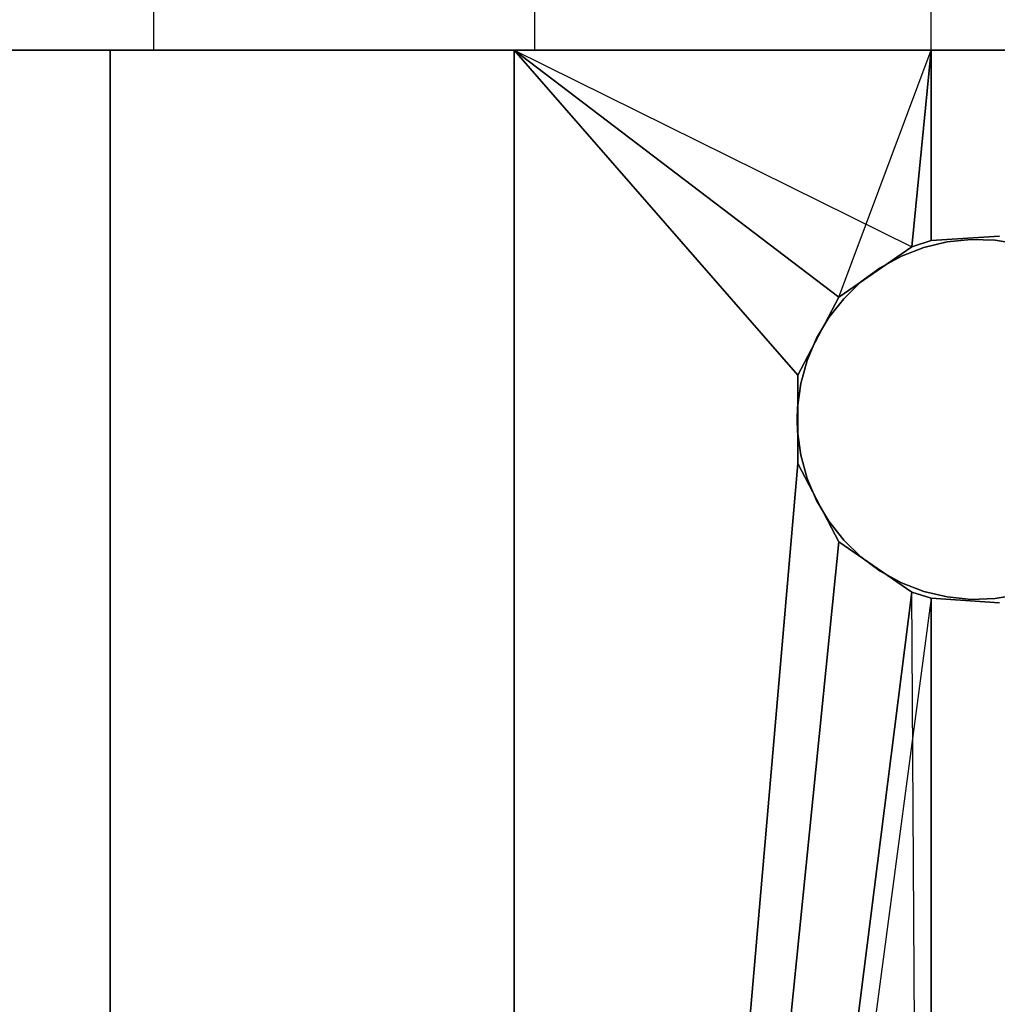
# Model space of a CAD drawing. Extents: x -1.67 to 1.67, y 0.03 to 2.62.
# Tile 15 of 18: x -0.41 to 0.01, y 1.75 to 2.16. Entities that reach past the tile are written whole.
import ezdxf

# ---------------------------------------------------------------- set-up
doc = ezdxf.new("R2010")
doc.units = 0
doc.header["$MEASUREMENT"] = 0
doc.layers.get('0').update_dxf_attribs({"color": 13, "linetype": 'CONTINUOUS'})

# ---------------------------------------------------------------- blocks, each defined once
blk = doc.blocks.new('ISLA_ZLOZENIE_STL')
at = {"color": 0}
for p, q in [((-0.35114, 2.15197, 17.09841), (-0.35114, 2.23071, 17.09841)), ((-0.35114, 2.15197, 17.09841), (-0.35114, 2.23071, 17.09841)), ((-0.35114, 2.15197, 23.65946), (-0.35114, 2.23071, 23.65946)), ((-0.35114, 2.15197, 23.65946), (-0.35114, 2.23071, 23.65946)), ((-0.18866, 2.15197, 17.04912), (-0.18866, 2.23071, 17.04912)), ((-0.18866, 2.15197, 17.04912), (-0.18866, 2.23071, 17.04912)), ((-0.18866, 2.15197, 23.70875), (-0.18866, 2.23071, 23.70875)), ((-0.18866, 2.15197, 23.70875), (-0.18866, 2.23071, 23.70875)), ((-0.01969, 2.15197, 17.03248), (-0.01969, 2.23071, 17.03248)), ((-0.01969, 2.15197, 17.03248), (-0.01969, 2.23071, 17.03248)), ((-0.01969, 2.15197, 23.72539), (-0.01969, 2.23071, 23.72539)), ((-0.01969, 2.15197, 23.72539), (-0.01969, 2.23071, 23.72539)), ((-0.36978, 2.15197, 16.93673), (-0.5315, 2.15197, 17.01214)), ((-0.5315, 2.15197, 23.74573), (-0.36978, 2.15197, 23.82114)), ((-0.36978, 2.15197, 16.93673), (-0.5315, 2.15197, 17.01214)), ((-0.5315, 2.15197, 23.74573), (-0.36978, 2.15197, 23.82114)), ((-0.35114, 2.15197, 23.65946), (-0.50089, 2.15197, 23.57942)), ((-0.50089, 2.15197, 17.17845), (-0.35114, 2.15197, 17.09841)), ((-0.50089, 2.15197, 17.17845), (-0.35114, 2.15197, 17.09841)), ((-0.35114, 2.15197, 23.65946), (-0.50089, 2.15197, 23.57942)), ((-0.19744, 2.15197, 16.89055), (-0.36978, 2.15197, 16.93673)), ((-0.36978, 2.15197, 23.82114), (-0.19744, 2.15197, 23.86732)), ((-0.36978, 0.57717, 16.93673), (-0.36978, 2.15197, 16.93673)), ((-0.19744, 2.15197, 16.89055), (-0.36978, 2.15197, 16.93673)), ((-0.36978, 0.57717, 16.93673), (-0.36978, 2.15197, 16.93673)), ((-0.36978, 2.15197, 23.82114), (-0.19744, 2.15197, 23.86732)), ((-0.36978, 2.15197, 23.82114), (-0.36978, 0.57717, 23.82114)), ((-0.36978, 2.15197, 23.82114), (-0.36978, 0.57717, 23.82114)), ((-0.18866, 2.15197, 23.70875), (-0.35114, 2.15197, 23.65946)), ((-0.35114, 2.15197, 17.09841), (-0.18866, 2.15197, 17.04912)), ((-0.35114, 2.15197, 17.09841), (-0.18866, 2.15197, 17.04912)), ((-0.18866, 2.15197, 23.70875), (-0.35114, 2.15197, 23.65946)), ((-0.01969, 2.15197, 16.875), (-0.19744, 2.15197, 16.89055)), ((-0.19744, 2.15197, 23.86732), (-0.01969, 2.15197, 23.88287)), ((-0.19744, 0.57717, 16.89055), (-0.19744, 2.15197, 16.89055)), ((-0.19744, 2.15197, 16.89055), (-0.07645, 2.01333, 16.87657)), ((-0.19744, 2.15197, 16.89055), (-0.07645, 2.01333, 16.87657)), ((-0.19744, 2.15197, 16.89055), (-0.05894, 2.0467, 16.87575)), ((-0.19744, 2.15197, 16.89055), (-0.05894, 2.0467, 16.87575)), ((-0.19744, 2.15197, 16.89055), (-0.02792, 2.06811, 16.87503)), ((-0.19744, 2.15197, 16.89055), (-0.02792, 2.06811, 16.87503)), ((-0.01969, 2.15197, 16.875), (-0.19744, 2.15197, 16.89055)), ((-0.19744, 0.57717, 16.89055), (-0.19744, 2.15197, 16.89055)), ((-0.07645, 2.01333, 23.8813), (-0.19744, 2.15197, 23.86732)), ((-0.19744, 2.15197, 23.86732), (-0.19744, 0.57717, 23.86732)), ((-0.07645, 2.01333, 23.8813), (-0.19744, 2.15197, 23.86732)), ((-0.05894, 2.0467, 23.88212), (-0.19744, 2.15197, 23.86732)), ((-0.05894, 2.0467, 23.88212), (-0.19744, 2.15197, 23.86732)), ((-0.19744, 2.15197, 23.86732), (-0.01969, 2.15197, 23.88287)), ((-0.19744, 2.15197, 23.86732), (-0.19744, 0.57717, 23.86732)), ((-0.01969, 2.15197, 23.72539), (-0.18866, 2.15197, 23.70875)), ((-0.18866, 2.15197, 17.04912), (-0.01969, 2.15197, 17.03248)), ((-0.18866, 2.15197, 17.04912), (-0.01969, 2.15197, 17.03248)), ((-0.01969, 2.15197, 23.72539), (-0.18866, 2.15197, 23.70875)), ((-0.05894, 2.0467, 23.88212), (-0.01969, 2.15197, 23.88287)), ((-0.05894, 2.0467, 23.88212), (-0.01969, 2.15197, 23.88287)), ((-0.01969, 2.15197, 16.875), (-0.02792, 2.06811, 16.87503)), ((-0.01969, 2.15197, 16.875), (-0.02792, 2.06811, 16.87503)), ((-0.02792, 2.06811, 23.88284), (-0.01969, 2.15197, 23.88287)), ((-0.02792, 2.06811, 23.88284), (-0.01969, 2.15197, 23.88287)), ((0.01969, 2.15197, 23.88287), (-0.01969, 2.15197, 23.88287)), ((-0.01969, 2.15197, 23.88287), (-0.01969, 2.07073, 23.88287)), ((-0.01969, 2.15197, 16.875), (0.01969, 2.15197, 16.875)), ((-0.01969, 2.07073, 16.875), (-0.01969, 2.15197, 16.875)), ((-0.01969, 2.15197, 16.875), (0.01969, 2.15197, 16.875)), ((0.01969, 2.15197, 23.88287), (-0.01969, 2.15197, 23.88287)), ((0.01969, 2.15197, 23.72539), (-0.01969, 2.15197, 23.72539)), ((-0.01969, 2.15197, 17.03248), (0.01969, 2.15197, 17.03248)), ((-0.01969, 2.07073, 16.875), (-0.01969, 2.15197, 16.875)), ((-0.01969, 2.15197, 23.88287), (-0.01969, 2.07073, 23.88287)), ((-0.01969, 2.15197, 17.03248), (0.01969, 2.15197, 17.03248)), ((0.01969, 2.15197, 23.72539), (-0.01969, 2.15197, 23.72539)), ((-0.01969, 2.07073, 16.875), (-0.02792, 2.06811, 16.87503)), ((-0.02792, 2.06811, 23.88284), (-0.01969, 2.07073, 23.88287)), ((-0.01969, 2.07073, 16.875), (-0.02792, 2.06811, 16.87503)), ((-0.02792, 2.06811, 23.88284), (-0.01969, 2.07073, 23.88287)), ((-0.02275, 2.06781, 17.06903), (-0.01277, 2.07019, 17.06903)), ((-0.01277, 2.07019, 16.87218), (-0.02275, 2.06781, 16.87218)), ((-0.02275, 2.06781, 17.06903), (-0.01277, 2.07019, 17.06903)), ((-0.01277, 2.07019, 16.87218), (-0.02275, 2.06781, 16.87218)), ((-0.02275, 2.06781, 23.88903), (-0.01277, 2.07019, 23.88903)), ((-0.01277, 2.07019, 23.69218), (-0.02275, 2.06781, 23.69218)), ((-0.02275, 2.06781, 23.88903), (-0.01277, 2.07019, 23.88903)), ((-0.01277, 2.07019, 23.69218), (-0.02275, 2.06781, 23.69218)), ((-0.01969, 2.07073, 23.88287), (0.00949, 2.07265, 23.88287)), ((0.00949, 2.07265, 16.875), (-0.01969, 2.07073, 16.875)), ((0.00949, 2.07265, 16.875), (-0.01969, 2.07073, 16.875)), ((-0.01969, 2.07073, 23.88287), (0.00949, 2.07265, 23.88287)), ((-0.01969, 2.07073, 16.875), (-0.01969, 2.07073, 23.88287)), ((-0.01969, 2.07073, 16.875), (-0.01969, 2.07073, 23.88287)), ((-0.01277, 2.07019, 17.06903), (-0.00257, 2.07122, 17.06903)), ((-0.00257, 2.07122, 16.87218), (-0.01277, 2.07019, 16.87218)), ((-0.01277, 2.07019, 17.06903), (-0.00257, 2.07122, 17.06903)), ((-0.00257, 2.07122, 16.87218), (-0.01277, 2.07019, 16.87218)), ((-0.01277, 2.07019, 23.88903), (-0.00257, 2.07122, 23.88903)), ((-0.00257, 2.07122, 23.69218), (-0.01277, 2.07019, 23.69218)), ((-0.01277, 2.07019, 23.88903), (-0.00257, 2.07122, 23.88903)), ((-0.00257, 2.07122, 23.69218), (-0.01277, 2.07019, 23.69218)), ((-0.01277, 2.07019, 17.06903), (-0.01277, 2.07019, 16.87218)), ((-0.01277, 2.07019, 17.06903), (-0.01277, 2.07019, 16.87218)), ((-0.01277, 2.07019, 23.88903), (-0.01277, 2.07019, 23.69218)), ((-0.01277, 2.07019, 23.88903), (-0.01277, 2.07019, 23.69218)), ((-0.00257, 2.07122, 17.06903), (-0.00257, 2.07122, 16.87218)), ((-0.00257, 2.07122, 17.06903), (0.00768, 2.07087, 17.06903)), ((0.00768, 2.07087, 16.87218), (-0.00257, 2.07122, 16.87218)), ((-0.00257, 2.07122, 17.06903), (-0.00257, 2.07122, 16.87218)), ((-0.00257, 2.07122, 17.06903), (0.00768, 2.07087, 17.06903)), ((0.00768, 2.07087, 16.87218), (-0.00257, 2.07122, 16.87218)), ((-0.00257, 2.07122, 23.88903), (-0.00257, 2.07122, 23.69218)), ((-0.00257, 2.07122, 23.88903), (0.00768, 2.07087, 23.88903)), ((0.00768, 2.07087, 23.69218), (-0.00257, 2.07122, 23.69218)), ((-0.00257, 2.07122, 23.88903), (-0.00257, 2.07122, 23.69218)), ((-0.00257, 2.07122, 23.88903), (0.00768, 2.07087, 23.88903)), ((0.00768, 2.07087, 23.69218), (-0.00257, 2.07122, 23.69218)), ((0.00768, 2.07087, 17.06903), (0.00768, 2.07087, 16.87218)), ((0.00768, 2.07087, 17.06903), (0.0178, 2.06917, 17.06903)), ((0.0178, 2.06917, 16.87218), (0.00768, 2.07087, 16.87218)), ((0.00768, 2.07087, 17.06903), (0.00768, 2.07087, 16.87218)), ((0.00768, 2.07087, 17.06903), (0.0178, 2.06917, 17.06903)), ((0.0178, 2.06917, 16.87218), (0.00768, 2.07087, 16.87218)), ((0.00768, 2.07087, 23.88903), (0.00768, 2.07087, 23.69218)), ((0.00768, 2.07087, 23.88903), (0.0178, 2.06917, 23.88903)), ((0.0178, 2.06917, 23.69218), (0.00768, 2.07087, 23.69218)), ((0.00768, 2.07087, 23.88903), (0.00768, 2.07087, 23.69218)), ((0.00768, 2.07087, 23.88903), (0.0178, 2.06917, 23.88903)), ((0.0178, 2.06917, 23.69218), (0.00768, 2.07087, 23.69218)), ((-0.02792, 2.06811, 16.87503), (-0.05894, 2.0467, 16.87575)), ((-0.05894, 2.0467, 23.88212), (-0.02792, 2.06811, 23.88284)), ((-0.02792, 2.06811, 16.87503), (-0.05894, 2.0467, 16.87575)), ((-0.05894, 2.0467, 23.88212), (-0.02792, 2.06811, 23.88284)), ((-0.03232, 2.06413, 17.06903), (-0.02275, 2.06781, 17.06903)), ((-0.02275, 2.06781, 16.87218), (-0.03232, 2.06413, 16.87218)), ((-0.03232, 2.06413, 17.06903), (-0.02275, 2.06781, 17.06903)), ((-0.02275, 2.06781, 16.87218), (-0.03232, 2.06413, 16.87218)), ((-0.03232, 2.06413, 23.88903), (-0.02275, 2.06781, 23.88903)), ((-0.02275, 2.06781, 23.69218), (-0.03232, 2.06413, 23.69218)), ((-0.03232, 2.06413, 23.88903), (-0.02275, 2.06781, 23.88903)), ((-0.02275, 2.06781, 23.69218), (-0.03232, 2.06413, 23.69218)), ((-0.02792, 2.06811, 16.87503), (-0.02792, 2.06811, 23.88284)), ((-0.02792, 2.06811, 16.87503), (-0.02792, 2.06811, 23.88284)), ((-0.02275, 2.06781, 17.06903), (-0.02275, 2.06781, 16.87218)), ((-0.02275, 2.06781, 17.06903), (-0.02275, 2.06781, 16.87218)), ((-0.02275, 2.06781, 23.88903), (-0.02275, 2.06781, 23.69218)), ((-0.02275, 2.06781, 23.88903), (-0.02275, 2.06781, 23.69218)), ((-0.04131, 2.0592, 17.06903), (-0.03232, 2.06413, 17.06903)), ((-0.03232, 2.06413, 16.87218), (-0.04131, 2.0592, 16.87218)), ((-0.04131, 2.0592, 17.06903), (-0.03232, 2.06413, 17.06903)), ((-0.03232, 2.06413, 16.87218), (-0.04131, 2.0592, 16.87218)), ((-0.04131, 2.0592, 23.88903), (-0.03232, 2.06413, 23.88903)), ((-0.03232, 2.06413, 23.69218), (-0.04131, 2.0592, 23.69218)), ((-0.04131, 2.0592, 23.88903), (-0.03232, 2.06413, 23.88903)), ((-0.03232, 2.06413, 23.69218), (-0.04131, 2.0592, 23.69218)), ((-0.03232, 2.06413, 17.06903), (-0.03232, 2.06413, 16.87218)), ((-0.03232, 2.06413, 17.06903), (-0.03232, 2.06413, 16.87218)), ((-0.03232, 2.06413, 23.88903), (-0.03232, 2.06413, 23.69218)), ((-0.03232, 2.06413, 23.88903), (-0.03232, 2.06413, 23.69218)), ((-0.04957, 2.05312, 17.06903), (-0.04131, 2.0592, 17.06903)), ((-0.04131, 2.0592, 16.87218), (-0.04957, 2.05312, 16.87218)), ((-0.04957, 2.05312, 17.06903), (-0.04131, 2.0592, 17.06903)), ((-0.04131, 2.0592, 16.87218), (-0.04957, 2.05312, 16.87218)), ((-0.04957, 2.05312, 23.88903), (-0.04131, 2.0592, 23.88903)), ((-0.04131, 2.0592, 23.69218), (-0.04957, 2.05312, 23.69218)), ((-0.04957, 2.05312, 23.88903), (-0.04131, 2.0592, 23.88903)), ((-0.04131, 2.0592, 23.69218), (-0.04957, 2.05312, 23.69218)), ((-0.04131, 2.0592, 17.06903), (-0.04131, 2.0592, 16.87218)), ((-0.04131, 2.0592, 17.06903), (-0.04131, 2.0592, 16.87218)), ((-0.04131, 2.0592, 23.88903), (-0.04131, 2.0592, 23.69218)), ((-0.04131, 2.0592, 23.88903), (-0.04131, 2.0592, 23.69218)), ((-0.05694, 2.04599, 17.06903), (-0.04957, 2.05312, 17.06903)), ((-0.04957, 2.05312, 16.87218), (-0.05694, 2.04599, 16.87218)), ((-0.05694, 2.04599, 17.06903), (-0.04957, 2.05312, 17.06903)), ((-0.04957, 2.05312, 16.87218), (-0.05694, 2.04599, 16.87218)), ((-0.05694, 2.04599, 23.88903), (-0.04957, 2.05312, 23.88903)), ((-0.04957, 2.05312, 23.69218), (-0.05694, 2.04599, 23.69218)), ((-0.05694, 2.04599, 23.88903), (-0.04957, 2.05312, 23.88903)), ((-0.04957, 2.05312, 23.69218), (-0.05694, 2.04599, 23.69218)), ((-0.04957, 2.05312, 17.06903), (-0.04957, 2.05312, 16.87218)), ((-0.04957, 2.05312, 17.06903), (-0.04957, 2.05312, 16.87218)), ((-0.04957, 2.05312, 23.88903), (-0.04957, 2.05312, 23.69218)), ((-0.04957, 2.05312, 23.88903), (-0.04957, 2.05312, 23.69218)), ((-0.05894, 2.0467, 16.87575), (-0.07645, 2.01333, 16.87657)), ((-0.07645, 2.01333, 23.8813), (-0.05894, 2.0467, 23.88212)), ((-0.05894, 2.0467, 16.87575), (-0.07645, 2.01333, 16.87657)), ((-0.07645, 2.01333, 23.8813), (-0.05894, 2.0467, 23.88212)), ((-0.06329, 2.03794, 17.06903), (-0.05694, 2.04599, 17.06903)), ((-0.05694, 2.04599, 16.87218), (-0.06329, 2.03794, 16.87218)), ((-0.06329, 2.03794, 17.06903), (-0.05694, 2.04599, 17.06903)), ((-0.05694, 2.04599, 16.87218), (-0.06329, 2.03794, 16.87218)), ((-0.06329, 2.03794, 23.88903), (-0.05694, 2.04599, 23.88903)), ((-0.05694, 2.04599, 23.69218), (-0.06329, 2.03794, 23.69218)), ((-0.06329, 2.03794, 23.88903), (-0.05694, 2.04599, 23.88903)), ((-0.05694, 2.04599, 23.69218), (-0.06329, 2.03794, 23.69218)), ((-0.05894, 2.0467, 16.87575), (-0.05894, 2.0467, 23.88212)), ((-0.05894, 2.0467, 16.87575), (-0.05894, 2.0467, 23.88212)), ((-0.05694, 2.04599, 17.06903), (-0.05694, 2.04599, 16.87218)), ((-0.05694, 2.04599, 17.06903), (-0.05694, 2.04599, 16.87218)), ((-0.05694, 2.04599, 23.88903), (-0.05694, 2.04599, 23.69218)), ((-0.05694, 2.04599, 23.88903), (-0.05694, 2.04599, 23.69218)), ((-0.06852, 2.02911, 17.06903), (-0.06329, 2.03794, 17.06903)), ((-0.06329, 2.03794, 16.87218), (-0.06852, 2.02911, 16.87218)), ((-0.06852, 2.02911, 17.06903), (-0.06329, 2.03794, 17.06903)), ((-0.06329, 2.03794, 16.87218), (-0.06852, 2.02911, 16.87218)), ((-0.06852, 2.02911, 23.88903), (-0.06329, 2.03794, 23.88903)), ((-0.06329, 2.03794, 23.69218), (-0.06852, 2.02911, 23.69218)), ((-0.06852, 2.02911, 23.88903), (-0.06329, 2.03794, 23.88903)), ((-0.06329, 2.03794, 23.69218), (-0.06852, 2.02911, 23.69218)), ((-0.06329, 2.03794, 17.06903), (-0.06329, 2.03794, 16.87218)), ((-0.06329, 2.03794, 17.06903), (-0.06329, 2.03794, 16.87218)), ((-0.06329, 2.03794, 23.88903), (-0.06329, 2.03794, 23.69218)), ((-0.06329, 2.03794, 23.88903), (-0.06329, 2.03794, 23.69218)), ((-0.07252, 2.01967, 17.06903), (-0.06852, 2.02911, 17.06903)), ((-0.06852, 2.02911, 16.87218), (-0.07252, 2.01967, 16.87218)), ((-0.07252, 2.01967, 17.06903), (-0.06852, 2.02911, 17.06903)), ((-0.06852, 2.02911, 16.87218), (-0.07252, 2.01967, 16.87218)), ((-0.07252, 2.01967, 23.88903), (-0.06852, 2.02911, 23.88903)), ((-0.06852, 2.02911, 23.69218), (-0.07252, 2.01967, 23.69218)), ((-0.07252, 2.01967, 23.88903), (-0.06852, 2.02911, 23.88903)), ((-0.06852, 2.02911, 23.69218), (-0.07252, 2.01967, 23.69218)), ((-0.06852, 2.02911, 17.06903), (-0.06852, 2.02911, 16.87218)), ((-0.06852, 2.02911, 17.06903), (-0.06852, 2.02911, 16.87218)), ((-0.06852, 2.02911, 23.88903), (-0.06852, 2.02911, 23.69218)), ((-0.06852, 2.02911, 23.88903), (-0.06852, 2.02911, 23.69218)), ((-0.07523, 2.00978, 17.06903), (-0.07252, 2.01967, 17.06903)), ((-0.07252, 2.01967, 16.87218), (-0.07523, 2.00978, 16.87218)), ((-0.07523, 2.00978, 17.06903), (-0.07252, 2.01967, 17.06903)), ((-0.07252, 2.01967, 16.87218), (-0.07523, 2.00978, 16.87218)), ((-0.07523, 2.00978, 23.88903), (-0.07252, 2.01967, 23.88903)), ((-0.07252, 2.01967, 23.69218), (-0.07523, 2.00978, 23.69218)), ((-0.07523, 2.00978, 23.88903), (-0.07252, 2.01967, 23.88903)), ((-0.07252, 2.01967, 23.69218), (-0.07523, 2.00978, 23.69218)), ((-0.07252, 2.01967, 17.06903), (-0.07252, 2.01967, 16.87218)), ((-0.07252, 2.01967, 17.06903), (-0.07252, 2.01967, 16.87218)), ((-0.07252, 2.01967, 23.88903), (-0.07252, 2.01967, 23.69218)), ((-0.07252, 2.01967, 23.88903), (-0.07252, 2.01967, 23.69218)), ((-0.07645, 2.01333, 16.87657), (-0.07645, 1.97564, 16.87657)), ((-0.07645, 1.97564, 23.8813), (-0.07645, 2.01333, 23.8813)), ((-0.07645, 2.01333, 16.87657), (-0.07645, 1.97564, 16.87657)), ((-0.07645, 2.01333, 16.87657), (-0.07645, 2.01333, 23.8813)), ((-0.07645, 1.97564, 23.8813), (-0.07645, 2.01333, 23.8813)), ((-0.07645, 2.01333, 16.87657), (-0.07645, 2.01333, 23.8813)), ((-0.0766, 1.99962, 17.06903), (-0.07523, 2.00978, 17.06903)), ((-0.07523, 2.00978, 16.87218), (-0.0766, 1.99962, 16.87218)), ((-0.0766, 1.99962, 17.06903), (-0.07523, 2.00978, 17.06903)), ((-0.07523, 2.00978, 16.87218), (-0.0766, 1.99962, 16.87218)), ((-0.0766, 1.99962, 23.88903), (-0.07523, 2.00978, 23.88903)), ((-0.07523, 2.00978, 23.69218), (-0.0766, 1.99962, 23.69218)), ((-0.0766, 1.99962, 23.88903), (-0.07523, 2.00978, 23.88903)), ((-0.07523, 2.00978, 23.69218), (-0.0766, 1.99962, 23.69218)), ((-0.07523, 2.00978, 17.06903), (-0.07523, 2.00978, 16.87218)), ((-0.07523, 2.00978, 17.06903), (-0.07523, 2.00978, 16.87218)), ((-0.07523, 2.00978, 23.88903), (-0.07523, 2.00978, 23.69218)), ((-0.07523, 2.00978, 23.88903), (-0.07523, 2.00978, 23.69218)), ((-0.07677, 1.99449, 17.06903), (-0.0766, 1.99962, 17.06903)), ((-0.0766, 1.99962, 16.87218), (-0.07677, 1.99449, 16.87218)), ((-0.07677, 1.99449, 17.06903), (-0.0766, 1.99962, 17.06903)), ((-0.0766, 1.99962, 16.87218), (-0.07677, 1.99449, 16.87218)), ((-0.07677, 1.99449, 23.88903), (-0.0766, 1.99962, 23.88903)), ((-0.0766, 1.99962, 23.69218), (-0.07677, 1.99449, 23.69218)), ((-0.07677, 1.99449, 23.88903), (-0.0766, 1.99962, 23.88903)), ((-0.0766, 1.99962, 23.69218), (-0.07677, 1.99449, 23.69218)), ((-0.0766, 1.99962, 17.06903), (-0.0766, 1.99962, 16.87218)), ((-0.0766, 1.99962, 17.06903), (-0.0766, 1.99962, 16.87218)), ((-0.0766, 1.99962, 23.88903), (-0.0766, 1.99962, 23.69218)), ((-0.0766, 1.99962, 23.88903), (-0.0766, 1.99962, 23.69218)), ((-0.07677, 1.99449, 17.06903), (-0.07677, 1.99449, 16.87218)), ((-0.07677, 1.99449, 16.87218), (-0.0766, 1.98936, 16.87218)), ((-0.0766, 1.98936, 17.06903), (-0.07677, 1.99449, 17.06903)), ((-0.07677, 1.99449, 17.06903), (-0.07677, 1.99449, 16.87218)), ((-0.0766, 1.98936, 17.06903), (-0.07677, 1.99449, 17.06903)), ((-0.07677, 1.99449, 16.87218), (-0.0766, 1.98936, 16.87218)), ((-0.07677, 1.99449, 23.88903), (-0.07677, 1.99449, 23.69218)), ((-0.07677, 1.99449, 23.69218), (-0.0766, 1.98936, 23.69218)), ((-0.0766, 1.98936, 23.88903), (-0.07677, 1.99449, 23.88903)), ((-0.07677, 1.99449, 23.88903), (-0.07677, 1.99449, 23.69218)), ((-0.0766, 1.98936, 23.88903), (-0.07677, 1.99449, 23.88903)), ((-0.07677, 1.99449, 23.69218), (-0.0766, 1.98936, 23.69218)), ((-0.0766, 1.98936, 17.06903), (-0.0766, 1.98936, 16.87218)), ((-0.07523, 1.9792, 17.06903), (-0.0766, 1.98936, 17.06903)), ((-0.0766, 1.98936, 17.06903), (-0.0766, 1.98936, 16.87218)), ((-0.0766, 1.98936, 16.87218), (-0.07523, 1.9792, 16.87218)), ((-0.07523, 1.9792, 17.06903), (-0.0766, 1.98936, 17.06903)), ((-0.0766, 1.98936, 16.87218), (-0.07523, 1.9792, 16.87218)), ((-0.0766, 1.98936, 23.88903), (-0.0766, 1.98936, 23.69218)), ((-0.07523, 1.9792, 23.88903), (-0.0766, 1.98936, 23.88903)), ((-0.0766, 1.98936, 23.88903), (-0.0766, 1.98936, 23.69218)), ((-0.0766, 1.98936, 23.69218), (-0.07523, 1.9792, 23.69218)), ((-0.07523, 1.9792, 23.88903), (-0.0766, 1.98936, 23.88903)), ((-0.0766, 1.98936, 23.69218), (-0.07523, 1.9792, 23.69218)), ((-0.07252, 1.96931, 17.06903), (-0.07523, 1.9792, 17.06903)), ((-0.07523, 1.9792, 17.06903), (-0.07523, 1.9792, 16.87218)), ((-0.07523, 1.9792, 16.87218), (-0.07252, 1.96931, 16.87218)), ((-0.07523, 1.9792, 17.06903), (-0.07523, 1.9792, 16.87218)), ((-0.07252, 1.96931, 17.06903), (-0.07523, 1.9792, 17.06903)), ((-0.07523, 1.9792, 16.87218), (-0.07252, 1.96931, 16.87218)), ((-0.07252, 1.96931, 23.88903), (-0.07523, 1.9792, 23.88903)), ((-0.07523, 1.9792, 23.88903), (-0.07523, 1.9792, 23.69218)), ((-0.07523, 1.9792, 23.69218), (-0.07252, 1.96931, 23.69218)), ((-0.07523, 1.9792, 23.88903), (-0.07523, 1.9792, 23.69218)), ((-0.07252, 1.96931, 23.88903), (-0.07523, 1.9792, 23.88903)), ((-0.07523, 1.9792, 23.69218), (-0.07252, 1.96931, 23.69218)), ((-0.19744, 0.57717, 16.89055), (-0.07645, 1.97564, 16.87657)), ((-0.19744, 0.57717, 16.89055), (-0.07645, 1.97564, 16.87657)), ((-0.07645, 1.97564, 23.8813), (-0.19744, 0.57717, 23.86732)), ((-0.07645, 1.97564, 23.8813), (-0.19744, 0.57717, 23.86732)), ((-0.07645, 1.97564, 16.87657), (-0.05894, 1.94227, 16.87575)), ((-0.05894, 1.94227, 23.88212), (-0.07645, 1.97564, 23.8813)), ((-0.07645, 1.97564, 16.87657), (-0.05894, 1.94227, 16.87575)), ((-0.07645, 1.97564, 16.87657), (-0.07645, 1.97564, 23.8813)), ((-0.05894, 1.94227, 23.88212), (-0.07645, 1.97564, 23.8813)), ((-0.07645, 1.97564, 16.87657), (-0.07645, 1.97564, 23.8813)), ((-0.06852, 1.95986, 17.06903), (-0.07252, 1.96931, 17.06903)), ((-0.07252, 1.96931, 17.06903), (-0.07252, 1.96931, 16.87218)), ((-0.07252, 1.96931, 16.87218), (-0.06852, 1.95986, 16.87218)), ((-0.07252, 1.96931, 17.06903), (-0.07252, 1.96931, 16.87218)), ((-0.06852, 1.95986, 17.06903), (-0.07252, 1.96931, 17.06903)), ((-0.07252, 1.96931, 16.87218), (-0.06852, 1.95986, 16.87218)), ((-0.06852, 1.95986, 23.88903), (-0.07252, 1.96931, 23.88903)), ((-0.07252, 1.96931, 23.88903), (-0.07252, 1.96931, 23.69218)), ((-0.07252, 1.96931, 23.69218), (-0.06852, 1.95986, 23.69218)), ((-0.07252, 1.96931, 23.88903), (-0.07252, 1.96931, 23.69218)), ((-0.06852, 1.95986, 23.88903), (-0.07252, 1.96931, 23.88903)), ((-0.07252, 1.96931, 23.69218), (-0.06852, 1.95986, 23.69218)), ((-0.06329, 1.95104, 17.06903), (-0.06852, 1.95986, 17.06903)), ((-0.06852, 1.95986, 17.06903), (-0.06852, 1.95986, 16.87218)), ((-0.06852, 1.95986, 16.87218), (-0.06329, 1.95104, 16.87218)), ((-0.06852, 1.95986, 17.06903), (-0.06852, 1.95986, 16.87218)), ((-0.06329, 1.95104, 17.06903), (-0.06852, 1.95986, 17.06903)), ((-0.06852, 1.95986, 16.87218), (-0.06329, 1.95104, 16.87218)), ((-0.06329, 1.95104, 23.88903), (-0.06852, 1.95986, 23.88903)), ((-0.06852, 1.95986, 23.88903), (-0.06852, 1.95986, 23.69218)), ((-0.06852, 1.95986, 23.69218), (-0.06329, 1.95104, 23.69218)), ((-0.06852, 1.95986, 23.88903), (-0.06852, 1.95986, 23.69218)), ((-0.06329, 1.95104, 23.88903), (-0.06852, 1.95986, 23.88903)), ((-0.06852, 1.95986, 23.69218), (-0.06329, 1.95104, 23.69218)), ((-0.05694, 1.94299, 17.06903), (-0.06329, 1.95104, 17.06903)), ((-0.06329, 1.95104, 17.06903), (-0.06329, 1.95104, 16.87218)), ((-0.06329, 1.95104, 16.87218), (-0.05694, 1.94299, 16.87218)), ((-0.06329, 1.95104, 17.06903), (-0.06329, 1.95104, 16.87218)), ((-0.05694, 1.94299, 17.06903), (-0.06329, 1.95104, 17.06903)), ((-0.06329, 1.95104, 16.87218), (-0.05694, 1.94299, 16.87218)), ((-0.05694, 1.94299, 23.88903), (-0.06329, 1.95104, 23.88903)), ((-0.06329, 1.95104, 23.88903), (-0.06329, 1.95104, 23.69218)), ((-0.06329, 1.95104, 23.69218), (-0.05694, 1.94299, 23.69218)), ((-0.06329, 1.95104, 23.88903), (-0.06329, 1.95104, 23.69218)), ((-0.05694, 1.94299, 23.88903), (-0.06329, 1.95104, 23.88903)), ((-0.06329, 1.95104, 23.69218), (-0.05694, 1.94299, 23.69218)), ((-0.19744, 0.57717, 16.89055), (-0.05894, 1.94227, 16.87575)), ((-0.19744, 0.57717, 16.89055), (-0.05894, 1.94227, 16.87575)), ((-0.05894, 1.94227, 23.88212), (-0.19744, 0.57717, 23.86732)), ((-0.05894, 1.94227, 23.88212), (-0.19744, 0.57717, 23.86732)), ((-0.05894, 1.94227, 16.87575), (-0.02792, 1.92086, 16.87503)), ((-0.02792, 1.92086, 23.88284), (-0.05894, 1.94227, 23.88212)), ((-0.05894, 1.94227, 16.87575), (-0.02792, 1.92086, 16.87503)), ((-0.05894, 1.94227, 16.87575), (-0.05894, 1.94227, 23.88212)), ((-0.02792, 1.92086, 23.88284), (-0.05894, 1.94227, 23.88212)), ((-0.05894, 1.94227, 16.87575), (-0.05894, 1.94227, 23.88212)), ((-0.04957, 1.93586, 17.06903), (-0.05694, 1.94299, 17.06903)), ((-0.05694, 1.94299, 17.06903), (-0.05694, 1.94299, 16.87218)), ((-0.05694, 1.94299, 16.87218), (-0.04957, 1.93586, 16.87218)), ((-0.05694, 1.94299, 17.06903), (-0.05694, 1.94299, 16.87218)), ((-0.04957, 1.93586, 17.06903), (-0.05694, 1.94299, 17.06903)), ((-0.05694, 1.94299, 16.87218), (-0.04957, 1.93586, 16.87218)), ((-0.04957, 1.93586, 23.88903), (-0.05694, 1.94299, 23.88903)), ((-0.05694, 1.94299, 23.88903), (-0.05694, 1.94299, 23.69218)), ((-0.05694, 1.94299, 23.69218), (-0.04957, 1.93586, 23.69218)), ((-0.05694, 1.94299, 23.88903), (-0.05694, 1.94299, 23.69218)), ((-0.04957, 1.93586, 23.88903), (-0.05694, 1.94299, 23.88903)), ((-0.05694, 1.94299, 23.69218), (-0.04957, 1.93586, 23.69218)), ((-0.04131, 1.92978, 17.06903), (-0.04957, 1.93586, 17.06903)), ((-0.04957, 1.93586, 17.06903), (-0.04957, 1.93586, 16.87218)), ((-0.04957, 1.93586, 16.87218), (-0.04131, 1.92978, 16.87218)), ((-0.04957, 1.93586, 17.06903), (-0.04957, 1.93586, 16.87218)), ((-0.04131, 1.92978, 17.06903), (-0.04957, 1.93586, 17.06903)), ((-0.04957, 1.93586, 16.87218), (-0.04131, 1.92978, 16.87218)), ((-0.04131, 1.92978, 23.88903), (-0.04957, 1.93586, 23.88903)), ((-0.04957, 1.93586, 23.88903), (-0.04957, 1.93586, 23.69218)), ((-0.04957, 1.93586, 23.69218), (-0.04131, 1.92978, 23.69218)), ((-0.04957, 1.93586, 23.88903), (-0.04957, 1.93586, 23.69218)), ((-0.04131, 1.92978, 23.88903), (-0.04957, 1.93586, 23.88903)), ((-0.04957, 1.93586, 23.69218), (-0.04131, 1.92978, 23.69218)), ((-0.03232, 1.92485, 17.06903), (-0.04131, 1.92978, 17.06903)), ((-0.04131, 1.92978, 17.06903), (-0.04131, 1.92978, 16.87218)), ((-0.04131, 1.92978, 16.87218), (-0.03232, 1.92485, 16.87218)), ((-0.04131, 1.92978, 17.06903), (-0.04131, 1.92978, 16.87218)), ((-0.03232, 1.92485, 17.06903), (-0.04131, 1.92978, 17.06903)), ((-0.04131, 1.92978, 16.87218), (-0.03232, 1.92485, 16.87218)), ((-0.03232, 1.92485, 23.88903), (-0.04131, 1.92978, 23.88903)), ((-0.04131, 1.92978, 23.88903), (-0.04131, 1.92978, 23.69218)), ((-0.04131, 1.92978, 23.69218), (-0.03232, 1.92485, 23.69218)), ((-0.04131, 1.92978, 23.88903), (-0.04131, 1.92978, 23.69218)), ((-0.03232, 1.92485, 23.88903), (-0.04131, 1.92978, 23.88903)), ((-0.04131, 1.92978, 23.69218), (-0.03232, 1.92485, 23.69218)), ((-0.02275, 1.92116, 17.06903), (-0.03232, 1.92485, 17.06903)), ((-0.03232, 1.92485, 17.06903), (-0.03232, 1.92485, 16.87218)), ((-0.03232, 1.92485, 16.87218), (-0.02275, 1.92116, 16.87218)), ((-0.03232, 1.92485, 17.06903), (-0.03232, 1.92485, 16.87218)), ((-0.02275, 1.92116, 17.06903), (-0.03232, 1.92485, 17.06903)), ((-0.03232, 1.92485, 16.87218), (-0.02275, 1.92116, 16.87218)), ((-0.02275, 1.92116, 23.88903), (-0.03232, 1.92485, 23.88903)), ((-0.03232, 1.92485, 23.88903), (-0.03232, 1.92485, 23.69218)), ((-0.03232, 1.92485, 23.69218), (-0.02275, 1.92116, 23.69218)), ((-0.03232, 1.92485, 23.88903), (-0.03232, 1.92485, 23.69218)), ((-0.02275, 1.92116, 23.88903), (-0.03232, 1.92485, 23.88903)), ((-0.03232, 1.92485, 23.69218), (-0.02275, 1.92116, 23.69218)), ((-0.19744, 0.57717, 16.89055), (-0.02792, 1.92086, 16.87503)), ((-0.19744, 0.57717, 16.89055), (-0.02792, 1.92086, 16.87503)), ((-0.02792, 1.92086, 23.88284), (-0.19744, 0.57717, 23.86732)), ((-0.02792, 1.92086, 23.88284), (-0.19744, 0.57717, 23.86732)), ((-0.01969, 0.57717, 16.875), (-0.02792, 1.92086, 16.87503)), ((-0.02792, 1.92086, 16.87503), (-0.01969, 1.91825, 16.875)), ((-0.01969, 0.57717, 16.875), (-0.02792, 1.92086, 16.87503)), ((-0.01969, 1.91825, 23.88287), (-0.02792, 1.92086, 23.88284)), ((-0.02792, 1.92086, 16.87503), (-0.01969, 1.91825, 16.875)), ((-0.02792, 1.92086, 16.87503), (-0.02792, 1.92086, 23.88284)), ((-0.01969, 1.91825, 23.88287), (-0.02792, 1.92086, 23.88284)), ((-0.02792, 1.92086, 16.87503), (-0.02792, 1.92086, 23.88284)), ((-0.01277, 1.91879, 17.06903), (-0.02275, 1.92116, 17.06903)), ((-0.02275, 1.92116, 17.06903), (-0.02275, 1.92116, 16.87218)), ((-0.02275, 1.92116, 16.87218), (-0.01277, 1.91879, 16.87218)), ((-0.02275, 1.92116, 17.06903), (-0.02275, 1.92116, 16.87218)), ((-0.01277, 1.91879, 17.06903), (-0.02275, 1.92116, 17.06903)), ((-0.02275, 1.92116, 16.87218), (-0.01277, 1.91879, 16.87218)), ((-0.01277, 1.91879, 23.88903), (-0.02275, 1.92116, 23.88903)), ((-0.02275, 1.92116, 23.88903), (-0.02275, 1.92116, 23.69218)), ((-0.02275, 1.92116, 23.69218), (-0.01277, 1.91879, 23.69218)), ((-0.02275, 1.92116, 23.88903), (-0.02275, 1.92116, 23.69218)), ((-0.01277, 1.91879, 23.88903), (-0.02275, 1.92116, 23.88903)), ((-0.02275, 1.92116, 23.69218), (-0.01277, 1.91879, 23.69218)), ((0.0178, 1.91981, 17.06903), (0.00768, 1.9181, 17.06903)), ((0.00768, 1.9181, 16.87218), (0.0178, 1.91981, 16.87218)), ((0.0178, 1.91981, 17.06903), (0.00768, 1.9181, 17.06903)), ((0.00768, 1.9181, 16.87218), (0.0178, 1.91981, 16.87218)), ((0.0178, 1.91981, 23.88903), (0.00768, 1.9181, 23.88903)), ((0.00768, 1.9181, 23.69218), (0.0178, 1.91981, 23.69218)), ((0.0178, 1.91981, 23.88903), (0.00768, 1.9181, 23.88903)), ((0.00768, 1.9181, 23.69218), (0.0178, 1.91981, 23.69218)), ((-0.01969, 1.91825, 23.88287), (-0.19744, 0.57717, 23.86732)), ((-0.01969, 1.91825, 23.88287), (-0.19744, 0.57717, 23.86732)), ((0.00949, 1.91632, 23.88287), (-0.01969, 1.91825, 23.88287)), ((-0.01969, 1.91825, 23.88287), (-0.01969, 0.57717, 23.88287)), ((-0.01969, 1.91825, 16.875), (0.00949, 1.91632, 16.875)), ((-0.01969, 0.57717, 16.875), (-0.01969, 1.91825, 16.875)), ((-0.01969, 0.57717, 16.875), (-0.01969, 1.91825, 16.875)), ((-0.01969, 1.91825, 23.88287), (-0.01969, 0.57717, 23.88287)), ((-0.01969, 1.91825, 23.88287), (-0.01969, 1.91825, 16.875)), ((-0.01969, 1.91825, 23.88287), (-0.01969, 1.91825, 16.875)), ((0.00949, 1.91632, 23.88287), (-0.01969, 1.91825, 23.88287)), ((-0.01969, 1.91825, 16.875), (0.00949, 1.91632, 16.875)), ((-0.00257, 1.91776, 17.06903), (-0.01277, 1.91879, 17.06903)), ((-0.01277, 1.91879, 17.06903), (-0.01277, 1.91879, 16.87218)), ((-0.01277, 1.91879, 16.87218), (-0.00257, 1.91776, 16.87218)), ((-0.01277, 1.91879, 17.06903), (-0.01277, 1.91879, 16.87218)), ((-0.00257, 1.91776, 17.06903), (-0.01277, 1.91879, 17.06903)), ((-0.01277, 1.91879, 16.87218), (-0.00257, 1.91776, 16.87218)), ((-0.00257, 1.91776, 23.88903), (-0.01277, 1.91879, 23.88903)), ((-0.01277, 1.91879, 23.88903), (-0.01277, 1.91879, 23.69218)), ((-0.01277, 1.91879, 23.69218), (-0.00257, 1.91776, 23.69218)), ((-0.01277, 1.91879, 23.88903), (-0.01277, 1.91879, 23.69218)), ((-0.00257, 1.91776, 23.88903), (-0.01277, 1.91879, 23.88903)), ((-0.01277, 1.91879, 23.69218), (-0.00257, 1.91776, 23.69218)), ((0.00768, 1.9181, 17.06903), (-0.00257, 1.91776, 17.06903)), ((-0.00257, 1.91776, 16.87218), (0.00768, 1.9181, 16.87218)), ((0.00768, 1.9181, 17.06903), (-0.00257, 1.91776, 17.06903)), ((-0.00257, 1.91776, 16.87218), (0.00768, 1.9181, 16.87218)), ((0.00768, 1.9181, 23.88903), (-0.00257, 1.91776, 23.88903)), ((-0.00257, 1.91776, 23.69218), (0.00768, 1.9181, 23.69218)), ((0.00768, 1.9181, 23.88903), (-0.00257, 1.91776, 23.88903)), ((-0.00257, 1.91776, 23.69218), (0.00768, 1.9181, 23.69218)), ((-0.00257, 1.91776, 17.06903), (-0.00257, 1.91776, 16.87218)), ((-0.00257, 1.91776, 17.06903), (-0.00257, 1.91776, 16.87218)), ((-0.00257, 1.91776, 23.88903), (-0.00257, 1.91776, 23.69218)), ((-0.00257, 1.91776, 23.88903), (-0.00257, 1.91776, 23.69218)), ((0.00768, 1.9181, 17.06903), (0.00768, 1.9181, 16.87218)), ((0.00768, 1.9181, 17.06903), (0.00768, 1.9181, 16.87218)), ((0.00768, 1.9181, 23.88903), (0.00768, 1.9181, 23.69218)), ((0.00768, 1.9181, 23.88903), (0.00768, 1.9181, 23.69218))]:
    blk.add_line(p, q, dxfattribs=at)

msp = doc.modelspace()

# ---------------------------------------------------------------- block references
at = {"color": 0}
msp.add_blockref('ISLA_ZLOZENIE_STL', (0, 0), dxfattribs=at)

doc.saveas('drawing.dxf')
